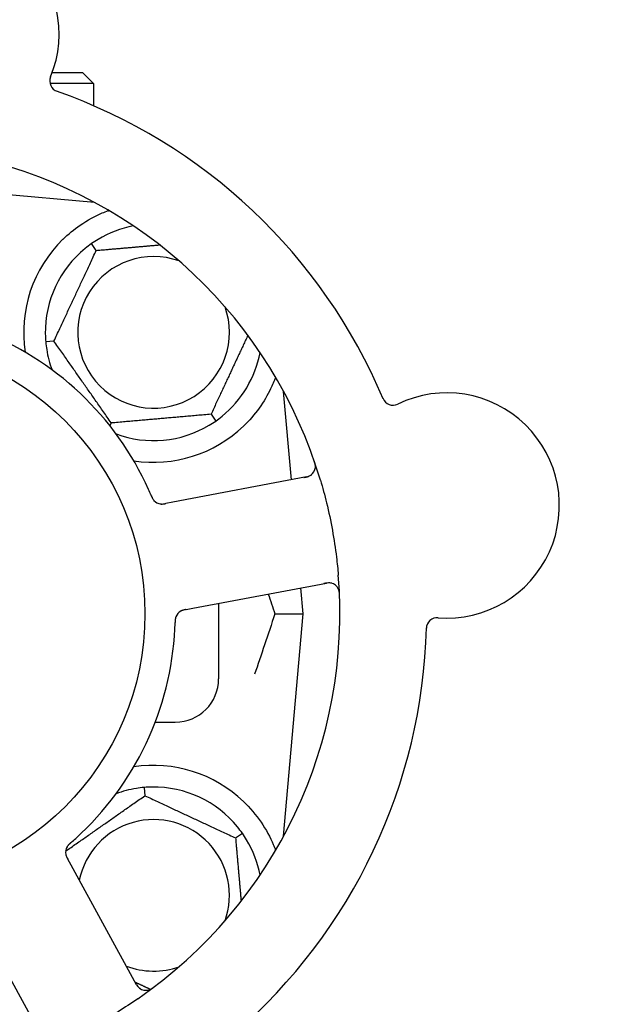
# Model space of a CAD drawing. Header units: inches. Extents: x 18 to 846, y -67 to 561.
# Tile 90 of 256: x 104.36 to 106.02, y 162.16 to 165. Entities that reach past the tile are written whole.
import ezdxf

# ---------------------------------------------------------------- set-up
doc = ezdxf.new("R2010")
doc.units = ezdxf.units.IN
doc.header["$LTSCALE"] = 24
doc.header["$MEASUREMENT"] = 0
doc.layers.add('Dimension (ANSI)', color=7, linetype='Continuous', lineweight=25)
doc.layers.add('Visible (ANSI)', color=7, linetype='Continuous', lineweight=30)
doc.styles.add('Note Text (ANSI)', font='tahoma.ttf')
doc.dimstyles.new('SB Fraction-16 (ANSI)', dxfattribs={"dimscale": 24, "dimtxt": 0.125, "dimasz": 0.098425, "dimexe": 0.125, "dimexo": 0.0625, "dimgap": 0.031496, "dimtad": 0, "dimtih": 1, "dimtoh": 1, "dimdec": 4, "dimrnd": 1e-08, "dimzin": 0, "dimdsep": 46, "dimlunit": 5, "dimtxsty": 'Note Text (ANSI)', "dimcen": 0.09, "dimdle": 0.393701, "dimclrd": 256, "dimclre": 256, "dimclrt": 256, "dimadec": 0, "dimazin": 3, "dimtfac": 0.96, "dimtofl": 0, "dimtmove": 0, "dimatfit": 3, "dimfxl": 1, "dimfrac": 2, "dimtolj": 1, "dimtzin": 12, "dimlwd": -1, "dimlwe": -1, "dimarcsym": 0})

# ---------------------------------------------------------------- blocks, each defined once
blk = doc.blocks.new('*D15')
at = {"layer": 'Defpoints', "color": 0, "transparency": 16777216}
for p in [(115.8191, 378.6679), (40.5863, 88.9562), (79.6941, 88.9562)]:
    blk.add_point(p, dxfattribs=at)
at = {"layer": 'Dimension (ANSI)', "transparency": 16777216}
for p, q in [((114.3191, 378.6679), (37.5863, 378.6679)), ((40.5863, 376.3057), (40.5863, 240.4618)), ((40.5863, 91.3184), (40.5863, 235.1622)), ((78.1941, 88.9562), (37.5863, 88.9562))]:
    blk.add_line(p, q, dxfattribs=at)
for points in [[(40.1926, 376.3057), (40.98, 376.3057), (40.5863, 378.6679)], [(40.1926, 91.3184), (40.98, 91.3184), (40.5863, 88.9562)]]:
    blk.add_solid(points, dxfattribs=at)
at = {"layer": 'Dimension (ANSI)', "transparency": 16777216, "insert": (31.4463, 239.7059), "char_height": 3, "attachment_point": 1, "style": 'Note Text (ANSI)'}
blk.add_mtext('\\A1;289 11/16', dxfattribs=at)

msp = doc.modelspace()

# ---------------------------------------------------------------- linework, layer by layer
at = {"layer": 'Visible (ANSI)'}
for p, q in [((104.45013, 164.8484), (104.53736, 164.8484)), ((104.53736, 164.8484), (104.56861, 164.81715)), ((104.56861, 164.81715), (104.4435, 164.81715)), ((104.56861, 164.81715), (104.56861, 164.75287)), ((104.57185, 164.47348), (104.24307, 164.50224)), ((104.56861, 164.47522), (104.56861, 164.47376)), ((104.57678, 164.33487), (104.56312, 164.35438)), ((104.45478, 164.07324), (104.43105, 164.07116)), ((105.13978, 163.67265), (105.11744, 163.92788)), ((104.90794, 163.86193), (104.9216, 163.84241)), ((104.62036, 163.83677), (104.61643, 163.82834)), ((105.18378, 163.68095), (104.79759, 163.60809)), ((104.79759, 163.60809), (104.77803, 163.6044)), ((104.85533, 163.30199), (105.24153, 163.37485)), ((105.17361, 163.2859), (105.16706, 163.3608)), ((104.92986, 163.31605), (104.92986, 163.0984)), ((104.83581, 163.29831), (104.85533, 163.30199)), ((105.09214, 163.2859), (105.17361, 163.2859)), ((105.11744, 162.64391), (105.17361, 163.2859)), ((104.74715, 162.9734), (104.80486, 162.9734)), ((104.71513, 162.78471), (104.7172, 162.76097)), ((104.97883, 162.63897), (104.99835, 162.65264)), ((104.50443, 162.5602), (104.49488, 162.57766)), ((104.69306, 162.21542), (104.50443, 162.5602)), ((104.23116, 162.41069), (104.41979, 162.06591))]:
    msp.add_line(p, q, dxfattribs=at)
msp.add_circle((103.92986, 163.2859), 0.7875, dxfattribs=at)
for centre, radius, start, end in [((104.14477, 164.95966), 0.325, 337.56477, 187.80207), ((104.47405, 164.8237), 0.03125, 157.56477, 250.51231), ((103.92986, 163.2859), 1.6, 22.81714, 70.5497), ((103.92986, 163.2859), 1.35, 16.62287, 76.74397), ((104.74236, 164.0984), 0.3125, 100.71622, 120.84193), ((104.74236, 164.0984), 0.375, 134.27762, 188.78707), ((104.74236, 164.0984), 0.3125, 129.15807, 180.84193), ((104.74236, 164.0984), 0.21875, 70.34111, 19.65889), ((103.92986, 163.2859), 0.875, 24.19111, 69.17573), ((104.74236, 164.0984), 0.3125, 189.15807, 200.27972), ((104.74236, 164.0984), 0.3125, 309.15807, 349.28378), ((105.43305, 163.91946), 0.03125, 202.85452, 295.80207), ((105.58811, 163.59873), 0.325, 265.56477, 115.80207), ((104.74236, 164.0984), 0.3125, 249.72028, 300.84193), ((104.74236, 164.0984), 0.375, 261.21293, 313.75453), ((105.17799, 163.71166), 0.03125, 280.68342, 18.83549), ((104.76657, 163.63404), 0.03125, 221.46904, 263.46837), ((103.92986, 163.2859), 1.35, 304.62287, 4.74397), ((105.24732, 163.34414), 0.03125, 2.53135, 100.68342), ((104.8359, 163.26653), 0.03125, 118.67765, 160.13682), ((105.56056, 163.24355), 0.03125, 85.56477, 178.51231), ((103.92986, 163.2859), 0.875, 312.19111, 357.17573), ((103.92986, 163.2859), 1.6, 310.81714, 358.5497), ((104.80486, 163.0984), 0.125, 270, 0), ((104.74236, 162.4734), 0.375, 46.24547, 98.78707), ((104.74236, 162.4734), 0.3125, 99.15807, 110.27972), ((104.74236, 162.4734), 0.3125, 39.15807, 90.84193), ((104.74236, 162.4734), 0.21875, 340.34111, 168.47873), ((104.74236, 162.4734), 0.3125, 10.71622, 30.84193), ((104.51953, 162.59772), 0.03125, 149.46904, 191.46837), ((104.74236, 162.4734), 0.21875, 248.88811, 289.65889), ((103.92986, 163.2859), 1.35, 232.62287, 292.74397), ((104.72048, 162.23042), 0.03125, 208.68342, 306.83549)]:
    msp.add_arc(centre, radius, start, end, dxfattribs=at)
for points, knots in [([(104.48056, 164.36688), (104.4957, 164.38165), (104.51265, 164.39557), (104.55166, 164.42234), (104.57407, 164.43424), (104.5998, 164.44529), (104.60551, 164.44759), (104.61126, 164.44973)], [0.55181372, 0.55181372, 0.55181372, 0.55181372, 0.71000954, 0.71000954, 0.90366002, 0.90366002, 0.95550669, 0.95550669, 0.95550669, 0.95550669]), ([(105.09419, 163.96902), (105.09004, 163.95772), (105.08521, 163.94602), (105.07149, 163.91761), (105.06027, 163.89815), (105.03344, 163.86087), (105.01789, 163.84303), (105.0017, 163.82753)], [1.39089206, 1.39089206, 1.39089206, 1.39089206, 1.4959744, 1.4959744, 1.66977331, 1.66977331, 1.84048199, 1.84048199, 1.84048199, 1.84048199]), ([(105.20901, 163.70788), (105.20904, 163.70817), (105.20907, 163.70852), (105.20915, 163.70972), (105.20917, 163.71066), (105.2091, 163.71275), (105.20899, 163.71401), (105.20866, 163.71619), (105.20854, 163.71688), (105.20819, 163.7186), (105.20794, 163.71968), (105.20736, 163.72194), (105.20701, 163.72315), (105.20642, 163.72502), (105.20619, 163.72572), (105.20573, 163.7271), (105.2055, 163.72777), (105.20526, 163.72845)], [0.051298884, 0.051298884, 0.051298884, 0.051298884, 0.057269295, 0.057269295, 0.069785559, 0.069785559, 0.08363266, 0.08363266, 0.08945843, 0.08945843, 0.097820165, 0.097820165, 0.107290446, 0.107290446, 0.113094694, 0.113094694, 0.118968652, 0.118968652, 0.118968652, 0.118968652]), ([(105.17582, 163.67945), (105.17674, 163.67962), (105.17768, 163.6798), (105.18129, 163.68051), (105.18395, 163.68112), (105.18831, 163.68243), (105.19013, 163.68311), (105.19305, 163.68442), (105.19432, 163.68511), (105.19624, 163.68633), (105.19694, 163.68683), (105.19766, 163.68738), (105.1978, 163.68749), (105.19793, 163.6876)], [0, 0, 0, 0, 0.007248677, 0.007248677, 0.028564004, 0.028564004, 0.047482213, 0.047482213, 0.065361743, 0.065361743, 0.076705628, 0.076705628, 0.079955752, 0.079955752, 0.079955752, 0.079955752]), ([(105.22344, 163.67209), (105.23, 163.65012), (105.23596, 163.62812), (105.2477, 163.58005), (105.25332, 163.55364), (105.26287, 163.50106), (105.26677, 163.47523), (105.27203, 163.43215), (105.2738, 163.41489), (105.27524, 163.39755)], [-0.73118965, -0.73118965, -0.73118965, -0.73118965, -0.55244576, -0.55244576, -0.34137939, -0.34137939, -0.13566771, -0.13566771, 0, 0, 0, 0]), ([(104.73543, 163.6275), (104.73524, 163.62794), (104.73504, 163.62841), (104.73482, 163.62891), (104.7329, 163.63342), (104.73023, 163.63955), (104.72802, 163.64446)], [0.48080563, 0.48080563, 0.48080563, 0.48080563, 0.5329828, 0.5329828, 0.5329828, 1, 1, 1, 1]), ([(104.73544, 163.62746), (104.73556, 163.62719), (104.73567, 163.62691), (104.73599, 163.62617), (104.73619, 163.6257), (104.73682, 163.62424), (104.73727, 163.62324), (104.73824, 163.62118), (104.73878, 163.62011), (104.73989, 163.61803), (104.74047, 163.61707), (104.74168, 163.61521), (104.74228, 163.61441), (104.74307, 163.61345), (104.74329, 163.6132), (104.74346, 163.61301)], [0.001596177, 0.001596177, 0.001596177, 0.001596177, 0.00393777, 0.00393777, 0.007842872, 0.007842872, 0.016055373, 0.016055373, 0.025513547, 0.025513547, 0.037191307, 0.037191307, 0.054193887, 0.054193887, 0.061558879, 0.061558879, 0.061558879, 0.061558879]), ([(104.73544, 163.62746), (104.73565, 163.62696), (104.73587, 163.62646), (104.73629, 163.62545), (104.73651, 163.62496), (104.73723, 163.62329), (104.73776, 163.62213), (104.73867, 163.62026), (104.73906, 163.6195), (104.73999, 163.6178), (104.74051, 163.61693), (104.74151, 163.61543), (104.74199, 163.61478), (104.74279, 163.61377), (104.74314, 163.61337), (104.74335, 163.61313), (104.74338, 163.6131), (104.74339, 163.61309), (104.74339, 163.61309), (104.74339, 163.61309)], [0, 0, 0, 0, 0.004180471, 0.004180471, 0.008305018, 0.008305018, 0.018114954, 0.018114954, 0.025612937, 0.025612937, 0.036850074, 0.036850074, 0.047489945, 0.047489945, 0.056089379, 0.056089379, 0.058286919, 0.058286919, 0.058652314, 0.058652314, 0.058652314, 0.058652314]), ([(104.76175, 163.60317), (104.76184, 163.60315), (104.76194, 163.60314), (104.76224, 163.6031), (104.76246, 163.60307), (104.76346, 163.60296), (104.7644, 163.6029), (104.76666, 163.60287), (104.76809, 163.60293), (104.771, 163.60321), (104.7725, 163.60342), (104.77465, 163.60378), (104.77533, 163.6039), (104.77633, 163.60408), (104.77667, 163.60415), (104.77734, 163.60427), (104.77766, 163.60433), (104.77799, 163.6044)], [0.038929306, 0.038929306, 0.038929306, 0.038929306, 0.040726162, 0.040726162, 0.043941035, 0.043941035, 0.054249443, 0.054249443, 0.066768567, 0.066768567, 0.078206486, 0.078206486, 0.083402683, 0.083402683, 0.086046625, 0.086046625, 0.088630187, 0.088630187, 0.088630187, 0.088630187]), ([(104.76255, 163.60305), (104.76255, 163.60305), (104.76256, 163.60305), (104.76263, 163.60304), (104.76285, 163.60301), (104.76354, 163.60294), (104.76408, 163.60289), (104.7653, 163.60283), (104.76596, 163.60282), (104.76682, 163.60284), (104.76703, 163.60285), (104.76862, 163.60291), (104.77044, 163.6031), (104.77336, 163.60355), (104.77422, 163.6037), (104.77558, 163.60394), (104.77605, 163.60403), (104.777, 163.60421), (104.7775, 163.6043), (104.77799, 163.6044)], [0.028019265, 0.028019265, 0.028019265, 0.028019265, 0.028672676, 0.028672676, 0.033062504, 0.033062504, 0.040781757, 0.040781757, 0.051074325, 0.051074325, 0.054504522, 0.054504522, 0.075062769, 0.075062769, 0.083066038, 0.083066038, 0.087153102, 0.087153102, 0.091266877, 0.091266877, 0.091266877, 0.091266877]), ([(105.25704, 163.37384), (105.25676, 163.37393), (105.25641, 163.37403), (105.25467, 163.37449), (105.25295, 163.37481), (105.24979, 163.3751), (105.24827, 163.37515), (105.2444, 163.37501), (105.24196, 163.37476), (105.23844, 163.37423), (105.23741, 163.37405), (105.23543, 163.3737), (105.23449, 163.37352), (105.23355, 163.37334)], [0.058736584, 0.058736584, 0.058736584, 0.058736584, 0.064782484, 0.064782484, 0.086145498, 0.086145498, 0.103238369, 0.103238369, 0.123434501, 0.123434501, 0.131598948, 0.131598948, 0.13893919, 0.13893919, 0.13893919, 0.13893919]), ([(105.27884, 163.33846), (105.27881, 163.33909), (105.27879, 163.33971), (105.27871, 163.34138), (105.27865, 163.34246), (105.27849, 163.34445), (105.27841, 163.34536), (105.27813, 163.34772), (105.27791, 163.34917), (105.27742, 163.35167), (105.27715, 163.35278), (105.27662, 163.35463), (105.27636, 163.35542), (105.27578, 163.35697), (105.27546, 163.3577), (105.27507, 163.35851), (105.27498, 163.35868), (105.27491, 163.35883)], [0, 0, 0, 0, 0.005149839, 0.005149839, 0.013554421, 0.013554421, 0.020527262, 0.020527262, 0.031641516, 0.031641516, 0.041623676, 0.041623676, 0.051235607, 0.051235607, 0.06373445, 0.06373445, 0.067355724, 0.067355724, 0.067355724, 0.067355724]), ([(104.80678, 163.27785), (104.8067, 163.27763), (104.80659, 163.27735), (104.80631, 163.27651), (104.80613, 163.2759), (104.80579, 163.2746), (104.80563, 163.27392), (104.80537, 163.27253), (104.80526, 163.27184), (104.80503, 163.27018), (104.80492, 163.26915), (104.8048, 163.26764), (104.80477, 163.26718), (104.80466, 163.26552), (104.80461, 163.26428), (104.80456, 163.26266), (104.80454, 163.26226), (104.80453, 163.26169), (104.80452, 163.26151), (104.80452, 163.26133)], [0.044252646, 0.044252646, 0.044252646, 0.044252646, 0.05067159, 0.05067159, 0.061250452, 0.061250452, 0.07105005, 0.07105005, 0.078610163, 0.078610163, 0.087196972, 0.087196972, 0.090753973, 0.090753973, 0.100050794, 0.100050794, 0.103147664, 0.103147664, 0.104517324, 0.104517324, 0.104517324, 0.104517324]), ([(104.80664, 163.2775), (104.80664, 163.2775), (104.80663, 163.27747), (104.80658, 163.27734), (104.80654, 163.27721), (104.80639, 163.27679), (104.80628, 163.27644), (104.80592, 163.27526), (104.80569, 163.27436), (104.8053, 163.27239), (104.80514, 163.27136), (104.80486, 163.26893), (104.80475, 163.26748), (104.80461, 163.26466), (104.80457, 163.26327), (104.80453, 163.26172), (104.80452, 163.26153), (104.80452, 163.26133)], [0.030853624, 0.030853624, 0.030853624, 0.030853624, 0.032941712, 0.032941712, 0.036385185, 0.036385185, 0.042347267, 0.042347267, 0.055267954, 0.055267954, 0.065838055, 0.065838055, 0.077516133, 0.077516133, 0.087897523, 0.087897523, 0.089364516, 0.089364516, 0.089364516, 0.089364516]), ([(104.83576, 163.2983), (104.83547, 163.29824), (104.83518, 163.29819), (104.83357, 163.29788), (104.83222, 163.29762), (104.82942, 163.297), (104.82794, 163.29663), (104.82536, 163.29584), (104.82421, 163.29543), (104.82211, 163.29455), (104.82114, 163.29406), (104.82033, 163.29362), (104.82022, 163.29355), (104.82012, 163.29349)], [0, 0, 0, 0, 0.002309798, 0.002309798, 0.012623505, 0.012623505, 0.02433842, 0.02433842, 0.035397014, 0.035397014, 0.047442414, 0.047442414, 0.049661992, 0.049661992, 0.049661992, 0.049661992]), ([(104.8358, 163.29831), (104.83529, 163.29821), (104.83476, 163.29811), (104.83375, 163.29792), (104.83325, 163.29782), (104.83214, 163.2976), (104.83152, 163.29748), (104.82934, 163.29701), (104.82796, 163.29667), (104.82581, 163.29604), (104.82488, 163.29573), (104.82325, 163.29508), (104.82254, 163.29477), (104.8214, 163.29421), (104.8209, 163.29394), (104.82061, 163.29378), (104.82058, 163.29376), (104.82058, 163.29376), (104.82058, 163.29376), (104.82058, 163.29376)], [0, 0, 0, 0, 0.004355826, 0.004355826, 0.008687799, 0.008687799, 0.014307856, 0.014307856, 0.029588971, 0.029588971, 0.043844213, 0.043844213, 0.054171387, 0.054171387, 0.06195455, 0.06195455, 0.063871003, 0.063871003, 0.063878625, 0.063878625, 0.063878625, 0.063878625]), ([(105.0017, 162.74426), (105.02033, 162.72643), (105.03776, 162.70584), (105.06701, 162.66291), (105.07877, 162.64053), (105.08975, 162.61475), (105.09208, 162.60879), (105.09426, 162.60282)], [0.51551539, 0.51551539, 0.51551539, 0.51551539, 0.71204276, 0.71204276, 0.91166133, 0.91166133, 0.96773016, 0.96773016, 0.96773016, 0.96773016]), ([(104.50365, 162.6253), (104.50342, 162.6251), (104.5032, 162.6249), (104.50259, 162.62437), (104.5022, 162.62403), (104.50101, 162.62298), (104.5002, 162.62225), (104.49854, 162.62069), (104.49769, 162.61985), (104.49605, 162.61814), (104.49532, 162.6173), (104.49392, 162.61558), (104.49335, 162.61476), (104.49268, 162.61371), (104.49251, 162.61342), (104.49238, 162.6132)], [0.001596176, 0.001596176, 0.001596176, 0.001596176, 0.003937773, 0.003937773, 0.007842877, 0.007842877, 0.016055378, 0.016055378, 0.025513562, 0.025513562, 0.037191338, 0.037191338, 0.0541939, 0.0541939, 0.061558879, 0.061558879, 0.061558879, 0.061558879]), ([(104.50365, 162.6253), (104.50324, 162.62494), (104.50282, 162.62458), (104.502, 162.62386), (104.50159, 162.62351), (104.50023, 162.6223), (104.49929, 162.62144), (104.4978, 162.62), (104.4972, 162.6194), (104.49586, 162.61799), (104.4952, 162.61722), (104.49408, 162.61581), (104.49361, 162.61515), (104.4929, 162.61408), (104.49262, 162.61362), (104.49246, 162.61335), (104.49244, 162.61331), (104.49243, 162.6133), (104.49243, 162.61329), (104.49243, 162.61329)], [0, 0, 0, 0, 0.004180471, 0.004180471, 0.008305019, 0.008305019, 0.018114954, 0.018114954, 0.025612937, 0.025612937, 0.036850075, 0.036850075, 0.047489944, 0.047489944, 0.05608938, 0.05608938, 0.05828692, 0.05828692, 0.058652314, 0.058652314, 0.058652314, 0.058652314]), ([(104.50368, 162.62532), (104.50404, 162.62563), (104.50442, 162.62597), (104.50484, 162.62633), (104.50853, 162.62955), (104.51353, 162.63399), (104.51752, 162.6376)], [0.48080563, 0.48080563, 0.48080563, 0.48080563, 0.5329828, 0.5329828, 0.5329828, 1, 1, 1, 1]), ([(104.48867, 162.59277), (104.48869, 162.59268), (104.4887, 162.59258), (104.48876, 162.59228), (104.4888, 162.59206), (104.48901, 162.59107), (104.48924, 162.59016), (104.48991, 162.588), (104.49041, 162.58666), (104.49158, 162.58398), (104.49224, 162.58262), (104.49324, 162.58069), (104.49356, 162.58008), (104.49405, 162.57918), (104.49422, 162.57888), (104.49454, 162.57828), (104.4947, 162.57799), (104.49486, 162.5777)], [0.038929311, 0.038929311, 0.038929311, 0.038929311, 0.040726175, 0.040726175, 0.043941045, 0.043941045, 0.054249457, 0.054249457, 0.066768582, 0.066768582, 0.078206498, 0.078206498, 0.083402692, 0.083402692, 0.086046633, 0.086046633, 0.088630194, 0.088630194, 0.088630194, 0.088630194]), ([(104.48881, 162.59197), (104.48881, 162.59197), (104.48881, 162.59196), (104.48882, 162.59189), (104.48886, 162.59167), (104.48901, 162.591), (104.48913, 162.59047), (104.48945, 162.58929), (104.48965, 162.58865), (104.48993, 162.58784), (104.49, 162.58764), (104.49055, 162.58615), (104.49129, 162.58448), (104.49262, 162.58185), (104.49303, 162.58107), (104.49368, 162.57986), (104.49391, 162.57944), (104.49438, 162.57858), (104.49462, 162.57814), (104.49486, 162.5777)], [0.028019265, 0.028019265, 0.028019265, 0.028019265, 0.028672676, 0.028672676, 0.033062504, 0.033062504, 0.040781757, 0.040781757, 0.051074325, 0.051074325, 0.054504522, 0.054504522, 0.07506277, 0.07506277, 0.083066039, 0.083066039, 0.087153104, 0.087153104, 0.091266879, 0.091266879, 0.091266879, 0.091266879]), ([(104.68917, 162.22254), (104.68962, 162.22171), (104.69008, 162.22088), (104.69188, 162.21766), (104.69328, 162.21532), (104.69587, 162.21157), (104.69708, 162.21005), (104.69923, 162.20769), (104.70028, 162.20669), (104.70203, 162.20524), (104.70272, 162.20473), (104.70346, 162.20422), (104.70362, 162.20411), (104.70376, 162.20402)], [0, 0, 0, 0, 0.007248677, 0.007248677, 0.028564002, 0.028564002, 0.047482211, 0.047482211, 0.06536174, 0.06536174, 0.076705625, 0.076705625, 0.079955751, 0.079955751, 0.079955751, 0.079955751]), ([(104.72647, 162.19975), (104.72675, 162.19981), (104.7271, 162.19989), (104.72827, 162.20019), (104.72916, 162.20046), (104.73113, 162.20118), (104.7323, 162.20167), (104.73426, 162.20266), (104.73488, 162.20299), (104.73642, 162.20385), (104.73736, 162.20441), (104.73933, 162.20567), (104.74037, 162.20638), (104.74198, 162.20751), (104.74257, 162.20795), (104.74374, 162.20881), (104.7443, 162.20924), (104.74488, 162.20968)], [0.051298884, 0.051298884, 0.051298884, 0.051298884, 0.057269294, 0.057269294, 0.069785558, 0.069785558, 0.083632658, 0.083632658, 0.089458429, 0.089458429, 0.097820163, 0.097820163, 0.107290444, 0.107290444, 0.113094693, 0.113094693, 0.118968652, 0.118968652, 0.118968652, 0.118968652]), ([(104.69689, 162.17497), (104.67803, 162.16194), (104.65895, 162.14948), (104.61675, 162.1234), (104.59326, 162.10983), (104.54677, 162.08482), (104.52407, 162.07344), (104.48487, 162.05513), (104.46843, 162.04784), (104.45179, 162.04087)], [-0.73117437, -0.73117437, -0.73117437, -0.73117437, -0.55243049, -0.55243049, -0.34047291, -0.34047291, -0.14064238, -0.14064238, 0, 0, 0, 0])]:
    msp.add_open_spline(points, degree=3, knots=knots, dxfattribs=at)
for points, weights in [([(104.61126, 164.44973), (104.61283, 164.4496), (104.6144, 164.44947)], [0.999914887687, 0.999914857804, 0.999914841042]), ([(104.45478, 164.07324), (104.51578, 164.20405), (104.57678, 164.33487)], [1.04422863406, 1.20577136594, 1.04422863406]), ([(104.57678, 164.33487), (104.67417, 164.34339), (104.75954, 164.35085)], [1.04422863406, 1.14843950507, 1.11819795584]), ([(104.62036, 163.83677), (104.53757, 163.955), (104.45478, 164.07324)], [1.04422863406, 1.20577136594, 1.04422863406]), ([(105.01428, 164.08997), (104.96269, 163.97933), (104.90794, 163.86193)], [1.07748863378, 1.18694802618, 1.04422863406]), ([(104.90794, 163.86193), (104.76415, 163.84935), (104.62036, 163.83677)], [1.04422863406, 1.20577136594, 1.04422863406]), ([(104.48843, 162.60078), (104.6019, 162.68024), (104.7172, 162.76097)], [1.05318140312, 1.20116354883, 1.04422863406]), ([(104.7172, 162.76097), (104.84802, 162.69997), (104.97883, 162.63897)], [1.04422863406, 1.20577136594, 1.04422863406]), ([(104.97883, 162.63897), (104.98735, 162.54159), (104.99482, 162.45622)], [1.04422863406, 1.14843950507, 1.11819795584]), ([(104.73288, 162.20197), (104.71048, 162.21242), (104.6893, 162.22229)], [1.07843603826, 1.09878333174, 1.1102393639])]:
    msp.add_rational_spline(points, weights, degree=2, dxfattribs=at)
for points in [[(104.58215, 164.3667), (104.57595, 164.363), (104.56937, 164.35875), (104.56312, 164.35438)], [(104.56312, 164.35438), (104.55688, 164.35), (104.55063, 164.34528), (104.54503, 164.34071)], [(104.4299, 164.0938), (104.43, 164.08658), (104.43039, 164.07875), (104.43105, 164.07116)], [(104.43105, 164.07116), (104.43172, 164.06357), (104.43269, 164.0558), (104.43384, 164.04866)], [(104.9216, 163.84241), (104.92785, 163.84679), (104.93409, 163.85152), (104.93969, 163.85608)], [(104.90257, 163.83009), (104.90878, 163.83379), (104.91536, 163.83804), (104.9216, 163.84241)], [(105.07329, 163.34311), (105.07958, 163.32421), (105.08588, 163.3051), (105.09214, 163.2859)], [(105.09214, 163.2859), (105.0725, 163.22562), (105.05238, 163.16621), (105.03384, 163.11159)], [(104.8038, 163.24278), (104.80409, 163.24875), (104.80437, 163.2564), (104.80452, 163.26134)], [(104.71513, 162.78471), (104.70753, 162.78404), (104.69976, 162.78306), (104.69262, 162.78191)], [(104.73777, 162.78586), (104.73054, 162.78576), (104.72272, 162.78537), (104.71513, 162.78471)], [(104.99835, 162.65264), (104.99397, 162.65888), (104.98924, 162.66512), (104.98468, 162.67073)], [(105.01067, 162.63361), (105.00696, 162.63981), (105.00271, 162.64639), (104.99835, 162.65264)]]:
    msp.add_open_spline(points, degree=3, dxfattribs=at)

# ---------------------------------------------------------------- dimensions: what is measured, and where the dimension line sits
at = {"layer": 'Dimension (ANSI)'}
dim = msp.add_linear_dim(base=(40.58635, 88.95616), p1=(115.81912, 378.66786), p2=(79.69412, 88.95616), angle=270, dimstyle='SB Fraction-16 (ANSI)', override={"dimgap": 0.031496, "dimdec": 4, "dimtol": 0, "dimlim": 0, "dimtp": 0, "dimtm": 0, "dimtdec": 2, "dimatfit": 1}, dxfattribs=at)
dim.commit()
dim.dimension.update_dxf_attribs({"geometry": '*D15', "text_midpoint": (40.58635, 237.81201), "dimtype": 160})

doc.saveas('drawing.dxf')
